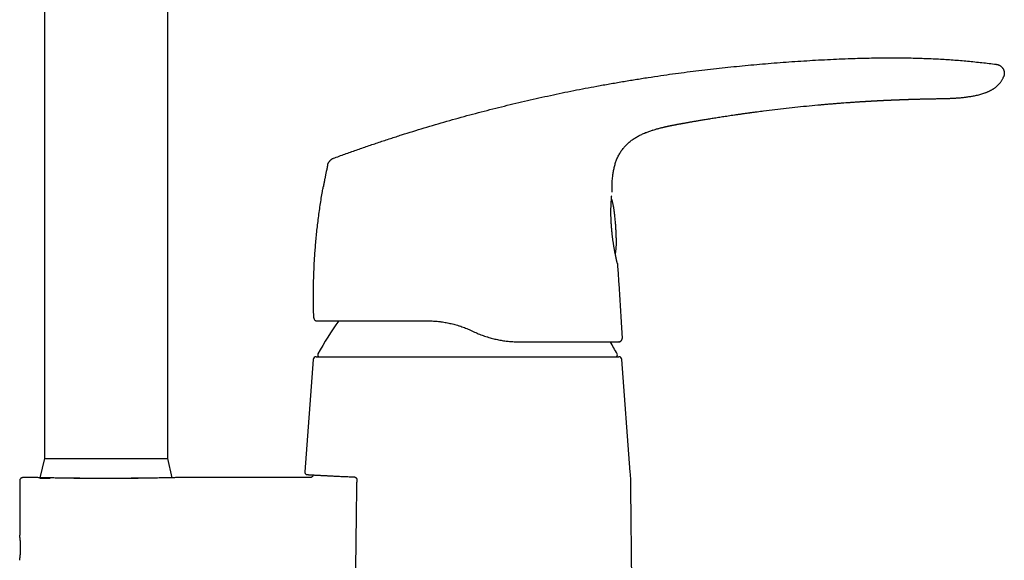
# Model space of a CAD drawing. Header units: millimetres. Extents: x 8 to 823, y 12 to 829.
# Tile 21 of 22: x 561 to 721, y 573 to 660. Entities that reach past the tile are written whole.
import ezdxf

# ---------------------------------------------------------------- set-up
doc = ezdxf.new("R2010")
doc.units = ezdxf.units.MM

msp = doc.modelspace()

# ---------------------------------------------------------------- linework, layer by layer
at = {"color": 7, "linetype": 'Continuous', "lineweight": 30}
for p, q in [((565.43, 701.01), (565.43, 589.01)), ((585.43, 589.01), (585.43, 701.01)), ((698.5, 646.9), (698.6, 646.91)), ((668.85, 643.33), (668.85, 643.33)), ((662.77, 641.77), (662.87, 641.81)), ((664.08, 642.25), (664.13, 642.26)), ((611.35, 636.59), (611.35, 636.59)), ((657.45, 632.18), (657.45, 632.17)), ((657.31, 627.43), (657.31, 627.43)), ((657.35, 626.8), (657.35, 626.8)), ((609.11, 611.8), (609.1, 611.8)), ((634.71, 609.73), (635.17, 609.51)), ((658.92, 611.12), (659.07, 608.45)), ((658.61, 607.92), (658.57, 607.92)), ((609, 605.05), (607.64, 586.83)), ((609.49, 605.51), (658.56, 605.51)), ((660.41, 586.81), (659.06, 605.05)), ((565.43, 589.01), (564.7, 585.9)), ((565.43, 589.01), (585.43, 589.01)), ((586.16, 585.9), (585.43, 589.01)), ((564.03, 585.91), (561.93, 585.91)), ((564.68, 585.81), (566.39, 585.81)), ((570.22, 585.81), (580.64, 585.81)), ((608.49, 585.91), (586.81, 585.91)), ((608.35, 586.39), (608.35, 586.39)), ((608.35, 586.39), (608.35, 586.39)), ((561.43, 585.41), (561.43, 576.61)), ((660.97, 532.23), (660.52, 584.2))]:
    msp.add_line(p, q, dxfattribs=at)
at = {"color": 7, "linetype": 'Continuous', "lineweight": 30, "flags": 128}
for points in [[(708.68, 647.31), (708.81, 647.32), (709.01, 647.32), (709.21, 647.32), (709.4, 647.33), (709.58, 647.33), (709.76, 647.33), (709.92, 647.33), (710.08, 647.34), (710.23, 647.34), (710.36, 647.34), (710.49, 647.34), (710.61, 647.34), (710.72, 647.35), (710.81, 647.35), (710.9, 647.35), (710.97, 647.35), (711.04, 647.35), (711.09, 647.35), (711.13, 647.35), (711.15, 647.35), (711.17, 647.35), (711.18, 647.35), (711.18, 647.35), (711.18, 647.35), (711.18, 647.35), (711.18, 647.35), (711.18, 647.35), (711.18, 647.35), (711.18, 647.35), (711.18, 647.35), (711.18, 647.35), (711.19, 647.35), (711.19, 647.35), (711.19, 647.35), (711.18, 647.35), (711.18, 647.35), (711.18, 647.35), (711.18, 647.35), (711.18, 647.35), (711.18, 647.35)], [(658.3, 620.69), (658.3, 620.67), (658.31, 620.64)]]:
    msp.add_lwpolyline(points, dxfattribs=at)
at = {"color": 7, "linetype": 'Continuous', "lineweight": 30}
for centre, radius, start, end in [((609.6, 611.82), 0.5, 206.6714, 270), ((653.66, 582.02), 50, 144.1196, 151.3951), ((658.57, 608.42), 0.5, 346.5609, 3.1337), ((614.39, 582.02), 50, 28.6049, 31.2033), ((609.49, 605.01), 0.5, 90, 175.7559), ((610.03, 605.81), 0.3, 151.3951, 270), ((658.02, 605.81), 0.3, 270, 28.6049), ((658.56, 605.01), 0.5, 4.2441, 90), ((620.52, 583.85), 40, 0.5, 4.2442)]:
    msp.add_arc(centre, radius, start, end, dxfattribs=at)
for points, knots in [([(612.29, 637.68), (612.91, 637.91), (614.14, 638.35), (615.98, 639.01), (617.83, 639.65), (619.68, 640.27), (621.51, 640.88), (623.34, 641.47), (625.16, 642.04), (626.98, 642.6), (628.82, 643.14), (630.66, 643.68), (632.53, 644.2), (634.39, 644.71), (636.25, 645.2), (638.12, 645.68), (639.99, 646.15), (641.86, 646.6), (643.73, 647.04), (645.6, 647.46), (647.48, 647.87), (649.35, 648.27), (651.23, 648.65), (653.11, 649.02), (655.05, 649.38), (657.06, 649.74), (659.14, 650.1), (661.21, 650.44), (663.29, 650.77), (665.31, 651.07), (667.26, 651.35), (669.15, 651.6), (671.05, 651.84), (672.94, 652.07), (674.83, 652.28), (676.7, 652.48), (678.57, 652.67), (680.44, 652.85), (682.32, 653.01), (684.22, 653.16), (686.13, 653.31), (688.05, 653.44), (689.97, 653.55), (691.89, 653.66), (693.81, 653.75), (695.59, 653.82), (697.24, 653.88), (698.75, 653.92), (700.26, 653.95), (701.77, 653.96), (703.17, 653.96), (704.46, 653.95), (705.65, 653.94), (706.83, 653.91), (708.01, 653.87), (709.2, 653.83), (710.38, 653.77), (711.56, 653.7), (712.74, 653.62), (713.92, 653.53), (715.09, 653.42), (716.25, 653.31), (717.41, 653.19), (718.56, 653.05), (719.33, 652.95), (719.71, 652.91)], [0, 0, 0, 0, 0.017941, 0.035846, 0.053717, 0.071553, 0.089358, 0.106815, 0.124244, 0.141646, 0.159023, 0.176729, 0.194412, 0.212073, 0.229712, 0.247332, 0.264934, 0.282519, 0.300089, 0.317644, 0.335187, 0.352717, 0.370238, 0.38775, 0.405254, 0.424501, 0.443741, 0.462977, 0.48221, 0.501442, 0.518887, 0.536333, 0.553781, 0.571233, 0.58869, 0.605839, 0.622995, 0.640158, 0.65733, 0.674861, 0.692405, 0.70996, 0.72753, 0.745111, 0.762702, 0.7803, 0.7941, 0.807901, 0.821703, 0.835502, 0.849299, 0.860136, 0.87097, 0.881802, 0.892629, 0.903453, 0.914274, 0.925091, 0.935905, 0.946716, 0.957526, 0.968143, 0.97876, 0.989379, 1, 1, 1, 1]), ([(719.71, 652.91), (719.75, 652.9), (719.81, 652.89), (719.91, 652.88), (720.01, 652.85), (720.11, 652.81), (720.21, 652.77), (720.32, 652.71), (720.42, 652.65), (720.51, 652.57), (720.6, 652.49), (720.69, 652.4), (720.76, 652.3), (720.83, 652.2), (720.89, 652.1), (720.93, 651.99), (720.97, 651.88), (721, 651.77), (721.02, 651.66), (721.04, 651.55), (721.04, 651.44), (721.03, 651.33), (721.02, 651.22), (720.99, 651.11), (720.96, 651), (720.93, 650.92), (720.92, 650.88)], [0, 0, 0, 0, 0.035118, 0.071103, 0.108585, 0.147906, 0.189133, 0.232078, 0.276351, 0.321427, 0.366741, 0.411782, 0.456183, 0.499801, 0.542759, 0.585241, 0.627315, 0.668975, 0.710201, 0.751008, 0.791494, 0.831862, 0.872434, 0.913638, 0.955977, 1, 1, 1, 1]), ([(711.18, 647.35), (711.28, 647.35), (711.48, 647.36), (711.78, 647.37), (712.06, 647.38), (712.32, 647.39), (712.56, 647.4), (712.79, 647.41), (713, 647.42), (713.19, 647.44), (713.36, 647.45), (713.5, 647.46), (713.63, 647.47), (713.74, 647.48), (713.85, 647.49), (714, 647.5), (714.19, 647.52), (714.44, 647.55), (714.71, 647.58), (714.99, 647.62), (715.29, 647.66), (715.6, 647.71), (715.91, 647.76), (716.23, 647.82), (716.56, 647.89), (716.88, 647.97), (717.22, 648.06), (717.54, 648.16), (717.81, 648.25), (718.02, 648.32), (718.18, 648.38), (718.34, 648.45), (718.49, 648.51), (718.64, 648.58), (718.78, 648.66), (718.92, 648.73), (719.07, 648.81), (719.21, 648.9), (719.36, 648.99), (719.51, 649.1), (719.67, 649.22), (719.83, 649.35), (719.97, 649.49), (720.11, 649.62), (720.23, 649.76), (720.35, 649.9), (720.47, 650.06), (720.58, 650.22), (720.69, 650.4), (720.79, 650.58), (720.86, 650.75), (720.9, 650.85), (720.92, 650.88)], [0, 0, 0, 0, 0.028508, 0.055516, 0.081024, 0.105033, 0.127543, 0.148192, 0.167397, 0.185156, 0.20147, 0.21348, 0.224565, 0.234787, 0.244947, 0.255281, 0.276089, 0.297568, 0.323312, 0.349954, 0.377491, 0.405921, 0.435245, 0.465057, 0.494416, 0.526547, 0.558099, 0.589093, 0.619537, 0.635248, 0.650787, 0.66615, 0.681332, 0.696332, 0.711686, 0.72563, 0.740367, 0.755902, 0.772243, 0.789406, 0.807402, 0.82622, 0.845845, 0.862115, 0.878883, 0.896139, 0.91388, 0.932101, 0.950805, 0.970002, 0.989709, 1, 1, 1, 1]), ([(668.85, 643.33), (668.91, 643.34), (669.02, 643.36), (669.2, 643.39), (669.39, 643.43), (669.59, 643.46), (669.8, 643.5), (670.02, 643.54), (670.25, 643.58), (670.5, 643.62), (670.75, 643.67), (671.02, 643.71), (671.31, 643.76), (671.6, 643.81), (671.91, 643.87), (672.23, 643.92), (672.57, 643.98), (672.92, 644.03), (673.29, 644.09), (673.67, 644.16), (674.07, 644.22), (674.49, 644.29), (674.92, 644.35), (675.36, 644.42), (675.81, 644.49), (676.29, 644.56), (676.78, 644.64), (677.3, 644.71), (677.84, 644.79), (678.39, 644.87), (678.95, 644.95), (679.36, 645.01), (679.61, 645.04), (679.7, 645.05), (679.79, 645.06), (679.88, 645.08), (679.96, 645.09), (680.04, 645.1), (680.19, 645.12), (680.51, 645.16), (681.15, 645.25), (682.29, 645.39), (683.85, 645.59), (685.7, 645.8), (687.56, 646), (689.41, 646.19), (690.85, 646.32), (691.86, 646.41), (692.45, 646.46), (693.04, 646.51), (693.63, 646.56), (694.21, 646.6), (694.77, 646.65), (695.33, 646.69), (695.89, 646.73), (696.46, 646.77), (697.03, 646.81), (697.46, 646.84), (697.77, 646.86), (697.94, 646.87), (698.12, 646.88), (698.3, 646.89), (698.43, 646.9), (698.51, 646.9), (698.52, 646.9)], [0, 0, 0, 0, 0.005596, 0.011598, 0.018007, 0.024822, 0.032043, 0.039531, 0.04741, 0.055682, 0.064345, 0.07359, 0.083242, 0.093302, 0.103771, 0.114647, 0.125932, 0.137625, 0.150313, 0.163449, 0.177033, 0.191065, 0.205545, 0.220473, 0.235849, 0.251673, 0.268731, 0.28628, 0.304321, 0.322854, 0.341878, 0.361394, 0.364374, 0.367365, 0.370368, 0.373382, 0.376406, 0.379121, 0.381086, 0.391897, 0.411201, 0.445673, 0.507231, 0.569688, 0.632145, 0.694602, 0.757059, 0.776843, 0.796627, 0.816412, 0.836196, 0.855718, 0.874615, 0.892917, 0.91169, 0.930935, 0.950381, 0.969034, 0.974884, 0.980734, 0.986583, 0.992433, 0.998927, 1, 1, 1, 1]), ([(698.52, 646.9), (698.55, 646.9), (698.61, 646.91), (698.73, 646.92), (698.84, 646.92), (698.94, 646.93), (699.02, 646.93), (699.08, 646.94), (699.14, 646.94), (699.19, 646.94), (699.23, 646.94), (699.26, 646.95), (699.3, 646.95), (699.34, 646.95), (699.4, 646.95), (699.46, 646.96), (699.54, 646.96), (699.62, 646.97), (699.71, 646.97), (699.78, 646.98), (699.85, 646.98), (699.92, 646.98), (700.01, 646.99), (700.1, 646.99), (700.18, 647), (700.24, 647), (700.3, 647), (700.37, 647.01), (700.44, 647.01), (700.52, 647.02), (700.6, 647.02), (700.69, 647.02), (700.77, 647.03), (700.85, 647.03), (700.94, 647.04), (701.02, 647.04), (701.12, 647.05), (701.22, 647.05), (701.32, 647.06), (701.42, 647.06), (701.52, 647.07), (701.61, 647.07), (701.71, 647.07), (701.8, 647.08), (701.9, 647.08), (702.02, 647.09), (702.14, 647.09), (702.26, 647.1), (702.37, 647.11), (702.48, 647.11), (702.6, 647.12), (702.71, 647.12), (702.81, 647.12), (702.9, 647.13), (702.99, 647.13), (703.07, 647.14), (703.16, 647.14), (703.25, 647.14), (703.35, 647.15), (703.46, 647.15), (703.56, 647.16), (703.65, 647.16), (703.74, 647.16), (703.84, 647.17), (703.94, 647.17), (704.04, 647.17), (704.13, 647.18), (704.22, 647.18), (704.33, 647.19), (704.46, 647.19), (704.59, 647.2), (704.75, 647.2), (704.91, 647.21), (705.07, 647.21), (705.23, 647.22), (705.4, 647.22), (705.56, 647.23), (705.71, 647.23), (705.84, 647.24), (705.94, 647.24), (706.02, 647.24), (706.1, 647.25), (706.19, 647.25), (706.3, 647.25), (706.43, 647.26), (706.58, 647.26), (706.74, 647.27), (706.9, 647.27), (707.06, 647.27), (707.22, 647.28), (707.37, 647.28), (707.51, 647.29), (707.65, 647.29), (707.76, 647.29), (707.87, 647.29), (707.98, 647.3), (708.08, 647.3), (708.16, 647.3), (708.22, 647.3), (708.29, 647.3), (708.35, 647.31), (708.41, 647.31), (708.47, 647.31), (708.52, 647.31), (708.57, 647.31), (708.63, 647.31), (708.67, 647.31), (708.69, 647.31)], [0, 0, 0, 0, 0.00861, 0.020303, 0.033196, 0.041335, 0.048933, 0.055499, 0.061032, 0.065613, 0.06912, 0.072323, 0.075967, 0.080052, 0.084952, 0.090993, 0.099305, 0.107594, 0.115454, 0.122678, 0.129268, 0.135433, 0.144488, 0.153113, 0.161738, 0.167367, 0.173162, 0.179146, 0.185856, 0.193535, 0.20188, 0.21077, 0.218846, 0.226389, 0.233515, 0.243105, 0.252336, 0.261678, 0.271456, 0.281985, 0.290389, 0.299697, 0.30954, 0.318224, 0.325704, 0.33925, 0.352123, 0.361624, 0.372576, 0.384104, 0.394956, 0.406501, 0.416134, 0.425014, 0.432863, 0.440236, 0.448821, 0.458459, 0.468106, 0.478285, 0.488124, 0.496942, 0.505145, 0.516051, 0.525968, 0.534082, 0.54263, 0.552121, 0.562586, 0.574025, 0.587731, 0.602612, 0.618552, 0.634113, 0.648852, 0.666117, 0.682096, 0.696793, 0.710327, 0.718456, 0.726314, 0.733906, 0.741885, 0.750762, 0.765838, 0.780717, 0.795747, 0.811606, 0.827858, 0.842573, 0.857826, 0.874445, 0.886602, 0.898355, 0.91009, 0.921914, 0.933297, 0.94041, 0.948123, 0.95462, 0.962057, 0.969051, 0.974402, 0.980019, 0.985909, 0.992414, 1, 1, 1, 1]), ([(708.63, 647.31), (708.63, 647.31), (708.65, 647.31), (708.67, 647.31), (708.69, 647.31)], [0, 0, 0, 0, 0.000596, 1, 1, 1, 1]), ([(666.8, 642.94), (666.8, 642.94), (666.8, 642.94), (666.8, 642.94), (666.82, 642.94), (666.84, 642.95), (666.87, 642.95), (666.92, 642.96), (666.98, 642.98), (667.04, 642.99), (667.12, 643), (667.2, 643.02), (667.31, 643.04), (667.43, 643.06), (667.57, 643.09), (667.71, 643.12), (667.86, 643.15), (668.01, 643.18), (668.16, 643.2), (668.31, 643.23), (668.45, 643.26), (668.56, 643.28), (668.65, 643.29), (668.71, 643.31), (668.78, 643.32), (668.83, 643.33), (668.85, 643.33), (668.85, 643.33)], [0, 0, 0, 0, 0.011782, 0.04713, 0.080021, 0.110835, 0.140256, 0.169317, 0.199267, 0.231055, 0.2652, 0.301888, 0.341077, 0.396865, 0.456029, 0.517681, 0.580847, 0.644516, 0.707688, 0.769404, 0.828793, 0.885366, 0.912859, 0.940267, 0.968322, 0.997609, 1, 1, 1, 1]), ([(657.45, 632.18), (657.45, 632.32), (657.44, 632.6), (657.45, 633.02), (657.46, 633.45), (657.48, 633.87), (657.51, 634.29), (657.55, 634.68), (657.59, 635.04), (657.64, 635.37), (657.7, 635.7), (657.77, 636.02), (657.84, 636.35), (657.93, 636.66), (658.03, 636.98), (658.13, 637.28), (658.25, 637.58), (658.38, 637.88), (658.53, 638.17), (658.69, 638.45), (658.86, 638.73), (659.04, 638.99), (659.23, 639.25), (659.44, 639.5), (659.66, 639.74), (659.89, 639.97), (660.13, 640.19), (660.37, 640.39), (660.63, 640.59), (660.88, 640.77), (661.15, 640.95), (661.42, 641.11), (661.7, 641.27), (661.98, 641.41), (662.27, 641.55), (662.56, 641.68), (662.76, 641.77), (662.87, 641.81)], [0, 0, 0, 0, 0.035413, 0.070825, 0.106243, 0.141663, 0.177082, 0.212504, 0.240337, 0.268167, 0.295994, 0.323824, 0.351658, 0.37949, 0.406594, 0.433697, 0.460805, 0.487916, 0.515021, 0.542121, 0.569219, 0.596322, 0.623427, 0.650533, 0.677635, 0.704735, 0.731838, 0.758947, 0.785517, 0.812082, 0.838642, 0.865204, 0.891772, 0.918342, 0.944907, 0.971471, 1, 1, 1, 1]), ([(662.77, 641.77), (662.85, 641.81), (663.03, 641.88), (663.3, 641.98), (663.58, 642.08), (663.85, 642.17), (664.03, 642.23), (664.13, 642.26)], [0, 0, 0, 0, 0.197622, 0.3988, 0.599703, 0.800097, 1, 1, 1, 1]), ([(664.08, 642.25), (664.2, 642.28), (664.47, 642.37), (664.92, 642.49), (665.41, 642.62), (665.74, 642.7), (665.9, 642.74)], [0, 0, 0, 0, 0.193868, 0.46303, 0.732279, 1, 1, 1, 1]), ([(665.88, 642.74), (665.92, 642.74), (665.99, 642.76), (666.09, 642.78), (666.19, 642.81), (666.28, 642.83), (666.37, 642.85), (666.46, 642.86), (666.54, 642.88), (666.62, 642.9), (666.71, 642.92), (666.79, 642.94), (666.86, 642.95), (666.93, 642.96), (666.98, 642.98), (667.03, 642.99), (667.07, 642.99), (667.09, 643), (667.11, 643), (667.1, 643), (667.1, 643)], [0, 0, 0, 0, 0.044613, 0.088915, 0.13255, 0.175786, 0.218893, 0.262099, 0.305587, 0.349503, 0.408903, 0.469443, 0.531229, 0.594305, 0.658666, 0.724272, 0.804542, 0.886361, 0.969551, 1, 1, 1, 1]), ([(666.4, 642.85), (666.57, 642.89), (666.93, 642.97), (667.3, 643.04), (667.5, 643.08)], [0, 0, 0, 0, 0.448789, 1, 1, 1, 1]), ([(611.35, 636.59), (611.35, 636.61), (611.36, 636.66), (611.38, 636.73), (611.41, 636.8), (611.45, 636.88), (611.5, 636.97), (611.56, 637.06), (611.63, 637.15), (611.7, 637.24), (611.78, 637.33), (611.86, 637.4), (611.94, 637.47), (612.02, 637.54), (612.1, 637.59), (612.17, 637.63), (612.23, 637.66), (612.27, 637.67), (612.29, 637.68)], [0, 0, 0, 0, 0.0426219, 0.0897736, 0.144028, 0.2059217, 0.2744248, 0.3475708, 0.4231573, 0.499461, 0.5757953, 0.6514964, 0.7248495, 0.7936276, 0.8558118, 0.9102967, 0.9575311, 1, 1, 1, 1]), ([(611.35, 636.6), (611.34, 636.54), (611.3, 636.39), (611.25, 636.14), (611.19, 635.84), (611.13, 635.56), (611.07, 635.3), (611.02, 635.06), (610.98, 634.83), (610.94, 634.62), (610.9, 634.42), (610.86, 634.24), (610.83, 634.07), (610.8, 633.92), (610.77, 633.78), (610.75, 633.66), (610.73, 633.54), (610.71, 633.44), (610.69, 633.35), (610.68, 633.27), (610.67, 633.2), (610.66, 633.15), (610.65, 633.11), (610.64, 633.08), (610.64, 633.06), (610.64, 633.05), (610.64, 633.04)], [0, 0, 0, 0, 0.043084, 0.126862, 0.206674, 0.282529, 0.354435, 0.4224, 0.482884, 0.539886, 0.59342, 0.643503, 0.690154, 0.73119, 0.769198, 0.804209, 0.836267, 0.865425, 0.891758, 0.915365, 0.936384, 0.955009, 0.967578, 0.979119, 0.989841, 1, 1, 1, 1]), ([(609.1, 611.8), (609.09, 612.19), (609.07, 612.97), (609.05, 614.13), (609.04, 615.3), (609.05, 616.46), (609.07, 617.63), (609.1, 618.77), (609.15, 619.89), (609.2, 620.98), (609.27, 622.08), (609.35, 623.17), (609.45, 624.29), (609.56, 625.43), (609.68, 626.59), (609.82, 627.74), (609.97, 628.9), (610.14, 630.05), (610.32, 631.18), (610.48, 632.18), (610.59, 632.79), (610.64, 633.04)], [0, 0, 0, 0, 0.054587, 0.109174, 0.163762, 0.218349, 0.272936, 0.327523, 0.378991, 0.430459, 0.481927, 0.533395, 0.584863, 0.63945, 0.694037, 0.748624, 0.803211, 0.857798, 0.912385, 0.963853, 1, 1, 1, 1]), ([(657.31, 627.43), (657.31, 627.5), (657.3, 627.62), (657.29, 627.81), (657.29, 627.99), (657.28, 628.15), (657.28, 628.31), (657.28, 628.45), (657.27, 628.58), (657.27, 628.7), (657.27, 628.82), (657.27, 628.94), (657.27, 629.05), (657.27, 629.15), (657.27, 629.26), (657.27, 629.39), (657.28, 629.57), (657.28, 629.76), (657.29, 629.97), (657.3, 630.17), (657.3, 630.37), (657.31, 630.56), (657.33, 630.73), (657.34, 630.89), (657.35, 631.04), (657.36, 631.18), (657.37, 631.31), (657.38, 631.43), (657.39, 631.53), (657.39, 631.58), (657.39, 631.61)], [0, 0, 0, 0, 0.036043, 0.071339, 0.104783, 0.136375, 0.166116, 0.193524, 0.219147, 0.242984, 0.265036, 0.290517, 0.313103, 0.333424, 0.353574, 0.38523, 0.416877, 0.464816, 0.512768, 0.560871, 0.609163, 0.657659, 0.706648, 0.749545, 0.794204, 0.840622, 0.888807, 0.927913, 0.968119, 1, 1, 1, 1]), ([(658.06, 626.67), (658.05, 626.81), (658.03, 627.06), (658, 627.44), (657.96, 627.81), (657.93, 628.15), (657.89, 628.48), (657.85, 628.8), (657.82, 629.09), (657.78, 629.35), (657.74, 629.6), (657.7, 629.83), (657.66, 630.05), (657.62, 630.26), (657.57, 630.44), (657.53, 630.62), (657.48, 630.78), (657.43, 630.93), (657.39, 631.04), (657.36, 631.11), (657.35, 631.13)], [0, 0, 0, 0, 0.087497, 0.171472, 0.251928, 0.328868, 0.402294, 0.472213, 0.53863, 0.596444, 0.651331, 0.7033, 0.752363, 0.798536, 0.841838, 0.881278, 0.918043, 0.952168, 0.983698, 1, 1, 1, 1]), ([(657.35, 626.8), (657.35, 626.82), (657.34, 626.87), (657.34, 626.95), (657.33, 627.05), (657.33, 627.17), (657.32, 627.29), (657.31, 627.38), (657.31, 627.43)], [0, 0, 0, 0, 0.099918, 0.236909, 0.395211, 0.574988, 0.776477, 1, 1, 1, 1]), ([(658.31, 620.66), (658.31, 620.66), (658.3, 620.67), (658.3, 620.68), (658.3, 620.7), (658.29, 620.73), (658.28, 620.76), (658.27, 620.81), (658.26, 620.86), (658.24, 620.94), (658.22, 621.02), (658.2, 621.12), (658.18, 621.22), (658.15, 621.33), (658.12, 621.45), (658.1, 621.58), (658.07, 621.72), (658.04, 621.86), (658.01, 622.01), (657.97, 622.17), (657.94, 622.33), (657.91, 622.52), (657.87, 622.72), (657.82, 622.95), (657.78, 623.19), (657.74, 623.44), (657.7, 623.7), (657.66, 623.96), (657.62, 624.23), (657.58, 624.51), (657.54, 624.79), (657.51, 625.08), (657.48, 625.37), (657.45, 625.65), (657.42, 625.91), (657.4, 626.14), (657.38, 626.38), (657.36, 626.6), (657.36, 626.74), (657.35, 626.8)], [0, 0, 0, 0, 0.018744, 0.037649, 0.056944, 0.076862, 0.097635, 0.119413, 0.146238, 0.174103, 0.202779, 0.232032, 0.258925, 0.285914, 0.312808, 0.339445, 0.365803, 0.391912, 0.417805, 0.443513, 0.469069, 0.494506, 0.526191, 0.557837, 0.589526, 0.621291, 0.653134, 0.68505, 0.717037, 0.749085, 0.781187, 0.813332, 0.845512, 0.877717, 0.903495, 0.929283, 0.955081, 0.980888, 1, 1, 1, 1]), ([(657.98, 622.15), (657.99, 622.18), (658.01, 622.25), (658.03, 622.38), (658.06, 622.53), (658.08, 622.69), (658.1, 622.88), (658.12, 623.09), (658.13, 623.31), (658.15, 623.56), (658.15, 623.82), (658.15, 624.1), (658.15, 624.39), (658.15, 624.69), (658.14, 625), (658.13, 625.31), (658.12, 625.63), (658.1, 625.97), (658.08, 626.32), (658.07, 626.55), (658.06, 626.67)], [0, 0, 0, 0, 0.018774, 0.050225, 0.084265, 0.120937, 0.160277, 0.207539, 0.258211, 0.312317, 0.369877, 0.430905, 0.495412, 0.563408, 0.628808, 0.697151, 0.768439, 0.842675, 0.919862, 1, 1, 1, 1]), ([(658.31, 620.64), (658.37, 619.84), (658.48, 618.26), (658.64, 615.88), (658.79, 613.5), (658.88, 611.91), (658.92, 611.12)], [0, 0, 0, 0, 0.25, 0.5, 0.75, 1, 1, 1, 1]), ([(609.11, 611.8), (609.11, 611.78), (609.11, 611.73), (609.12, 611.66), (609.14, 611.62), (609.15, 611.6)], [0, 0, 0, 0, 0.331081, 0.66457, 1, 1, 1, 1]), ([(609.39, 611.37), (609.39, 611.37), (609.4, 611.36), (609.42, 611.36), (609.44, 611.35), (609.47, 611.34), (609.49, 611.33), (609.51, 611.33), (609.54, 611.32), (609.55, 611.32), (609.56, 611.32)], [0, 0, 0, 0, 0.015127, 0.099348, 0.200869, 0.321029, 0.460615, 0.620111, 0.799835, 1, 1, 1, 1]), ([(609.6, 611.32), (609.61, 611.32), (609.61, 611.32), (609.63, 611.32), (609.67, 611.32), (609.73, 611.32), (609.8, 611.32), (609.88, 611.32), (609.99, 611.32), (610.1, 611.32), (610.22, 611.32), (610.35, 611.32), (610.5, 611.32), (610.66, 611.32), (610.83, 611.32), (611.01, 611.32), (611.2, 611.32), (611.41, 611.32), (611.62, 611.32), (611.85, 611.32), (612.08, 611.32), (612.33, 611.32), (612.6, 611.32), (612.88, 611.32), (613.18, 611.32), (613.49, 611.32), (613.81, 611.32), (614.14, 611.32), (614.49, 611.32), (614.83, 611.32), (615.19, 611.32), (615.55, 611.32), (615.92, 611.32), (616.3, 611.32), (616.7, 611.32), (617.1, 611.32), (617.52, 611.32), (617.95, 611.32), (618.4, 611.32), (618.85, 611.32), (619.32, 611.32), (619.8, 611.32), (620.27, 611.32), (620.75, 611.32), (621.22, 611.32), (621.7, 611.32), (622.19, 611.32), (622.68, 611.32), (623.18, 611.32), (623.69, 611.32), (624.21, 611.32), (624.74, 611.32), (625.29, 611.32), (625.84, 611.32), (626.4, 611.32), (626.96, 611.32), (627.33, 611.32), (627.52, 611.32)], [0, 0, 0, 0, 0.012294, 0.032569, 0.052808, 0.073022, 0.093225, 0.113429, 0.133654, 0.152149, 0.170598, 0.189012, 0.2074, 0.225773, 0.244141, 0.261808, 0.279419, 0.296985, 0.314515, 0.332018, 0.349503, 0.366981, 0.384672, 0.40319, 0.421661, 0.440096, 0.458507, 0.476906, 0.495305, 0.5129, 0.530495, 0.548101, 0.565727, 0.583384, 0.601081, 0.618829, 0.63643, 0.654836, 0.673248, 0.691678, 0.710137, 0.728635, 0.747184, 0.764827, 0.782458, 0.800085, 0.817719, 0.835367, 0.85304, 0.870745, 0.888509, 0.907101, 0.925675, 0.944241, 0.962811, 0.981394, 1, 1, 1, 1]), ([(627.52, 611.32), (627.65, 611.32), (627.91, 611.32), (628.31, 611.3), (628.7, 611.28), (629.1, 611.25), (629.43, 611.22), (629.63, 611.19), (629.69, 611.18)], [0, 0, 0, 0, 0.181069, 0.362746, 0.545085, 0.72814, 0.911963, 1, 1, 1, 1]), ([(629.69, 611.18), (629.79, 611.17), (630.02, 611.14), (630.38, 611.08), (630.78, 611), (631.18, 610.92), (631.59, 610.83), (631.99, 610.72), (632.33, 610.63), (632.54, 610.56), (632.62, 610.54)], [0, 0, 0, 0, 0.0985927, 0.2346808, 0.3706166, 0.5064333, 0.6446295, 0.7827673, 0.9208791, 1, 1, 1, 1]), ([(632.62, 610.54), (632.65, 610.53), (632.82, 610.48), (633.12, 610.37), (633.52, 610.23), (633.92, 610.07), (634.31, 609.91), (634.58, 609.79), (634.71, 609.73)], [0, 0, 0, 0, 0.0433, 0.234882, 0.424256, 0.614873, 0.806774, 1, 1, 1, 1]), ([(635.17, 609.51), (635.3, 609.45), (635.57, 609.33), (635.97, 609.16), (636.37, 609), (636.78, 608.86), (637.07, 608.76), (637.22, 608.71), (637.24, 608.71)], [0, 0, 0, 0, 0.197083, 0.393011, 0.587838, 0.781614, 0.974395, 1, 1, 1, 1]), ([(637.24, 608.71), (637.33, 608.68), (637.54, 608.62), (637.88, 608.52), (638.27, 608.42), (638.67, 608.33), (639.06, 608.24), (639.46, 608.17), (639.87, 608.1), (640.16, 608.06), (640.31, 608.05), (640.33, 608.04)], [0, 0, 0, 0, 0.080896, 0.207702, 0.334503, 0.461323, 0.590493, 0.719732, 0.849071, 0.978543, 1, 1, 1, 1]), ([(658.61, 607.92), (658.62, 607.92), (658.63, 607.92), (658.65, 607.93), (658.67, 607.93), (658.68, 607.93), (658.7, 607.94), (658.72, 607.94), (658.73, 607.95), (658.74, 607.95), (658.75, 607.96), (658.77, 607.97), (658.79, 607.98), (658.81, 607.99), (658.83, 608), (658.85, 608.01), (658.87, 608.03), (658.89, 608.04), (658.91, 608.06), (658.93, 608.07), (658.94, 608.09), (658.96, 608.12), (658.98, 608.15), (659.01, 608.18), (659.03, 608.22), (659.04, 608.26), (659.05, 608.28), (659.05, 608.29)], [0, 0, 0, 0, 0.088739, 0.166539, 0.233486, 0.289727, 0.335525, 0.359071, 0.378961, 0.395573, 0.409562, 0.422006, 0.441626, 0.464587, 0.481791, 0.500291, 0.519642, 0.540385, 0.563014, 0.58791, 0.615362, 0.645582, 0.700061, 0.76249, 0.833167, 0.912291, 1, 1, 1, 1]), ([(640.33, 608.04), (640.36, 608.04), (640.51, 608.02), (640.8, 607.99), (641.19, 607.96), (641.58, 607.94), (641.97, 607.92), (642.22, 607.92), (642.35, 607.92)], [0, 0, 0, 0, 0.034622, 0.231251, 0.423933, 0.616245, 0.808247, 1, 1, 1, 1]), ([(642.35, 607.92), (642.54, 607.92), (642.91, 607.92), (643.47, 607.92), (644.02, 607.92), (644.56, 607.92), (645.1, 607.92), (645.63, 607.92), (646.13, 607.92), (646.62, 607.92), (647.08, 607.92), (647.54, 607.92), (647.99, 607.92), (648.43, 607.92), (648.88, 607.92), (649.34, 607.92), (649.79, 607.92), (650.24, 607.92), (650.68, 607.92), (651.11, 607.92), (651.53, 607.92), (651.93, 607.92), (652.31, 607.92), (652.67, 607.92), (653.02, 607.92), (653.36, 607.92), (653.69, 607.92), (654.02, 607.92), (654.35, 607.92), (654.68, 607.92), (655, 607.92), (655.3, 607.92), (655.59, 607.92), (655.87, 607.92), (656.13, 607.92), (656.37, 607.92), (656.6, 607.92), (656.81, 607.92), (657.01, 607.92), (657.19, 607.92), (657.37, 607.92), (657.53, 607.92), (657.68, 607.92), (657.82, 607.92), (657.94, 607.92), (658.06, 607.92), (658.16, 607.92), (658.25, 607.92), (658.33, 607.92), (658.4, 607.92), (658.46, 607.92), (658.51, 607.92), (658.54, 607.92), (658.56, 607.92), (658.57, 607.92), (658.57, 607.92)], [0, 0, 0, 0, 0.020056, 0.040104, 0.060154, 0.080221, 0.100315, 0.120449, 0.140443, 0.158709, 0.176974, 0.195246, 0.213534, 0.231847, 0.250193, 0.27011, 0.29001, 0.309904, 0.329804, 0.349721, 0.369665, 0.389638, 0.407927, 0.426199, 0.444463, 0.462729, 0.481004, 0.499298, 0.519305, 0.539288, 0.559258, 0.579226, 0.599204, 0.619204, 0.639277, 0.657655, 0.675998, 0.694315, 0.712616, 0.730909, 0.749203, 0.766844, 0.784432, 0.801974, 0.81948, 0.836956, 0.854413, 0.871857, 0.889545, 0.908059, 0.926517, 0.94493, 0.963307, 0.981661, 1, 1, 1, 1]), ([(561.93, 585.91), (561.91, 585.91), (561.87, 585.91), (561.81, 585.9), (561.76, 585.88), (561.72, 585.87), (561.68, 585.85), (561.65, 585.83), (561.62, 585.81), (561.6, 585.79), (561.56, 585.76), (561.53, 585.71), (561.49, 585.66), (561.46, 585.6), (561.44, 585.55), (561.43, 585.48), (561.43, 585.43), (561.43, 585.41)], [0, 0, 0, 0, 0.07644, 0.148642, 0.215494, 0.276084, 0.329719, 0.375905, 0.414315, 0.449965, 0.509879, 0.584213, 0.672244, 0.746454, 0.826658, 0.911654, 1, 1, 1, 1]), ([(586.81, 585.91), (586.81, 585.91), (586.84, 585.91), (586.7, 585.91), (586.38, 585.9), (585.85, 585.89), (585.16, 585.88), (584.29, 585.86), (583.28, 585.84), (582.12, 585.83), (580.85, 585.81), (579.49, 585.8), (578.07, 585.79), (576.62, 585.79), (575.14, 585.78), (573.67, 585.79), (572.21, 585.79), (570.8, 585.8), (569.48, 585.82), (568.26, 585.83), (567.17, 585.85), (566.21, 585.87), (565.41, 585.88), (564.77, 585.9), (564.31, 585.91), (564.09, 585.91), (564.01, 585.91), (564.03, 585.91), (564.03, 585.91)], [0, 0, 0, 0, 0.007891, 0.049277, 0.091426, 0.1336, 0.175093, 0.216649, 0.258092, 0.299575, 0.341821, 0.383825, 0.42517, 0.466557, 0.507882, 0.549253, 0.591367, 0.633562, 0.674974, 0.716314, 0.757767, 0.799133, 0.841136, 0.883347, 0.924841, 0.966367, 0.997541, 1, 1, 1, 1]), ([(607.64, 586.83), (607.64, 586.82), (607.64, 586.78), (607.65, 586.72), (607.66, 586.68), (607.68, 586.63), (607.7, 586.59), (607.73, 586.55), (607.76, 586.52), (607.8, 586.48), (607.85, 586.45), (607.9, 586.43), (607.95, 586.41), (607.98, 586.41), (608, 586.41)], [0, 0, 0, 0, 0.091951, 0.179422, 0.260682, 0.334321, 0.418864, 0.48716, 0.551604, 0.649724, 0.748783, 0.822596, 0.906964, 1, 1, 1, 1]), ([(608, 586.41), (608, 586.41), (608.01, 586.41), (608.01, 586.41), (608.02, 586.41), (608.03, 586.41), (608.03, 586.4), (608.04, 586.4), (608.06, 586.4), (608.07, 586.4), (608.08, 586.4), (608.09, 586.4), (608.1, 586.4), (608.11, 586.4), (608.12, 586.4), (608.13, 586.4), (608.13, 586.4), (608.14, 586.4), (608.15, 586.4), (608.16, 586.4), (608.18, 586.4), (608.2, 586.4), (608.22, 586.39), (608.25, 586.39), (608.28, 586.39), (608.31, 586.39), (608.34, 586.39), (608.35, 586.39)], [0, 0, 0, 0, 0.061968, 0.120757, 0.176369, 0.22881, 0.278081, 0.324184, 0.367117, 0.410684, 0.450413, 0.486304, 0.518354, 0.546559, 0.564314, 0.580485, 0.597975, 0.617402, 0.638766, 0.669677, 0.703919, 0.741498, 0.785473, 0.833298, 0.884984, 0.940546, 1, 1, 1, 1]), ([(608.35, 586.39), (608.39, 586.38), (608.45, 586.38), (608.56, 586.37), (608.68, 586.37), (608.82, 586.36), (608.96, 586.35), (609.12, 586.34), (609.29, 586.33), (609.48, 586.32), (609.68, 586.31), (609.89, 586.3), (610.12, 586.29), (610.36, 586.27), (610.62, 586.26), (610.89, 586.25), (611.19, 586.23), (611.5, 586.22), (611.83, 586.2), (612.18, 586.18), (612.54, 586.17), (612.91, 586.15), (613.28, 586.13), (613.66, 586.11), (614.03, 586.1), (614.42, 586.08), (614.81, 586.06), (615.22, 586.05), (615.5, 586.03), (615.64, 586.03)], [0, 0, 0, 0, 0.035134, 0.070244, 0.105333, 0.140402, 0.175455, 0.210492, 0.245516, 0.280529, 0.317198, 0.353857, 0.390507, 0.427151, 0.463788, 0.50042, 0.540378, 0.580331, 0.620282, 0.660232, 0.700182, 0.740134, 0.780089, 0.816719, 0.853355, 0.889999, 0.926653, 0.963319, 1, 1, 1, 1]), ([(608.99, 586.35), (608.98, 586.34), (608.98, 586.3), (608.97, 586.25), (608.95, 586.21), (608.93, 586.17), (608.9, 586.13), (608.88, 586.09), (608.85, 586.06), (608.82, 586.03), (608.78, 586), (608.73, 585.97), (608.67, 585.94), (608.62, 585.93), (608.55, 585.91), (608.51, 585.91), (608.49, 585.91)], [0, 0, 0, 0, 0.062669, 0.136414, 0.204425, 0.265884, 0.336582, 0.393581, 0.441596, 0.502047, 0.577062, 0.666009, 0.741157, 0.822632, 0.909352, 1, 1, 1, 1]), ([(615.63, 586.03), (615.65, 586.03), (615.67, 586.03), (615.69, 586.02), (615.71, 586.02), (615.72, 586.02), (615.73, 586.01), (615.75, 586.01), (615.76, 586.01), (615.78, 586), (615.79, 586), (615.81, 585.99), (615.83, 585.98), (615.84, 585.97), (615.86, 585.96), (615.87, 585.95), (615.89, 585.94), (615.91, 585.92), (615.93, 585.91), (615.95, 585.89), (615.97, 585.87), (615.99, 585.85), (616, 585.83), (616.02, 585.8), (616.03, 585.78), (616.04, 585.76), (616.05, 585.73), (616.06, 585.71), (616.07, 585.69), (616.07, 585.65), (616.08, 585.6), (616.08, 585.57), (616.08, 585.55)], [0, 0, 0, 0, 0.052282, 0.094236, 0.127031, 0.152145, 0.173807, 0.197116, 0.228565, 0.260222, 0.283551, 0.312699, 0.35145, 0.38195, 0.408864, 0.437275, 0.473307, 0.523735, 0.556189, 0.586562, 0.628844, 0.667923, 0.702182, 0.739079, 0.776997, 0.80951, 0.825538, 0.847938, 0.876762, 0.911681, 0.952639, 1, 1, 1, 1]), ([(616.03, 584.21), (615.83, 568.79), (615.44, 537.91), (615.06, 507.03), (614.87, 491.57)], [0, 0, 0, 0, 0.499072, 1, 1, 1, 1]), ([(616.08, 585.55), (616.07, 585.51), (616.07, 585.43), (616.06, 585.32), (616.06, 585.22), (616.05, 585.14), (616.05, 585.08), (616.05, 585.03), (616.05, 584.98), (616.04, 584.94), (616.04, 584.87), (616.04, 584.8), (616.04, 584.7), (616.03, 584.6), (616.03, 584.48), (616.03, 584.35), (616.03, 584.25), (616.03, 584.21)], [0, 0, 0, 0, 0.092569, 0.175403, 0.248525, 0.31195, 0.354992, 0.392062, 0.423167, 0.453131, 0.500936, 0.558869, 0.626918, 0.70507, 0.793312, 0.891627, 1, 1, 1, 1]), ([(561.43, 572.51), (561.43, 572.51), (561.43, 572.51), (561.43, 572.53), (561.43, 572.55), (561.43, 572.57), (561.44, 572.58), (561.44, 572.59), (561.44, 572.6), (561.44, 572.62), (561.44, 572.63), (561.45, 572.65), (561.45, 572.67), (561.45, 572.7), (561.46, 572.74), (561.46, 572.79), (561.47, 572.86), (561.48, 572.93), (561.49, 573.01), (561.5, 573.11), (561.51, 573.21), (561.52, 573.32), (561.53, 573.42), (561.54, 573.5), (561.54, 573.55), (561.54, 573.59), (561.54, 573.62), (561.55, 573.65), (561.55, 573.69), (561.55, 573.72), (561.55, 573.75), (561.56, 573.82), (561.56, 573.93), (561.57, 574.09), (561.57, 574.25), (561.58, 574.41), (561.58, 574.56), (561.58, 574.7), (561.57, 574.85), (561.57, 574.98), (561.57, 575.1), (561.56, 575.17), (561.56, 575.22), (561.56, 575.24), (561.56, 575.27), (561.56, 575.3), (561.56, 575.32), (561.55, 575.37), (561.55, 575.44), (561.54, 575.54), (561.53, 575.65), (561.52, 575.77), (561.51, 575.89), (561.5, 576.01), (561.49, 576.11), (561.48, 576.19), (561.47, 576.26), (561.47, 576.31), (561.46, 576.35), (561.46, 576.36), (561.46, 576.38), (561.46, 576.4), (561.45, 576.42), (561.45, 576.43), (561.45, 576.44), (561.45, 576.47), (561.44, 576.51), (561.43, 576.56), (561.43, 576.59), (561.43, 576.61), (561.43, 576.61), (561.43, 576.61), (561.43, 576.61)], [0, 0, 0, 0, 0.02233, 0.045112, 0.068348, 0.075282, 0.082256, 0.08927, 0.096324, 0.103417, 0.11055, 0.117723, 0.124937, 0.138056, 0.152755, 0.169033, 0.18689, 0.206327, 0.227343, 0.249938, 0.272302, 0.293083, 0.312281, 0.329895, 0.336383, 0.342626, 0.348625, 0.354379, 0.35989, 0.365155, 0.370177, 0.374954, 0.401003, 0.426523, 0.451518, 0.47599, 0.499942, 0.522085, 0.54477, 0.568, 0.583633, 0.599505, 0.603702, 0.607916, 0.612146, 0.616392, 0.620655, 0.624934, 0.640028, 0.657413, 0.67709, 0.699059, 0.723319, 0.74987, 0.772183, 0.792926, 0.812099, 0.829701, 0.836188, 0.842432, 0.848433, 0.854192, 0.859709, 0.864984, 0.870016, 0.874805, 0.901025, 0.926628, 0.951618, 0.975998, 0.999769, 1, 1, 1, 1])]:
    msp.add_open_spline(points, degree=3, knots=knots, dxfattribs=at)

doc.saveas('drawing.dxf')
